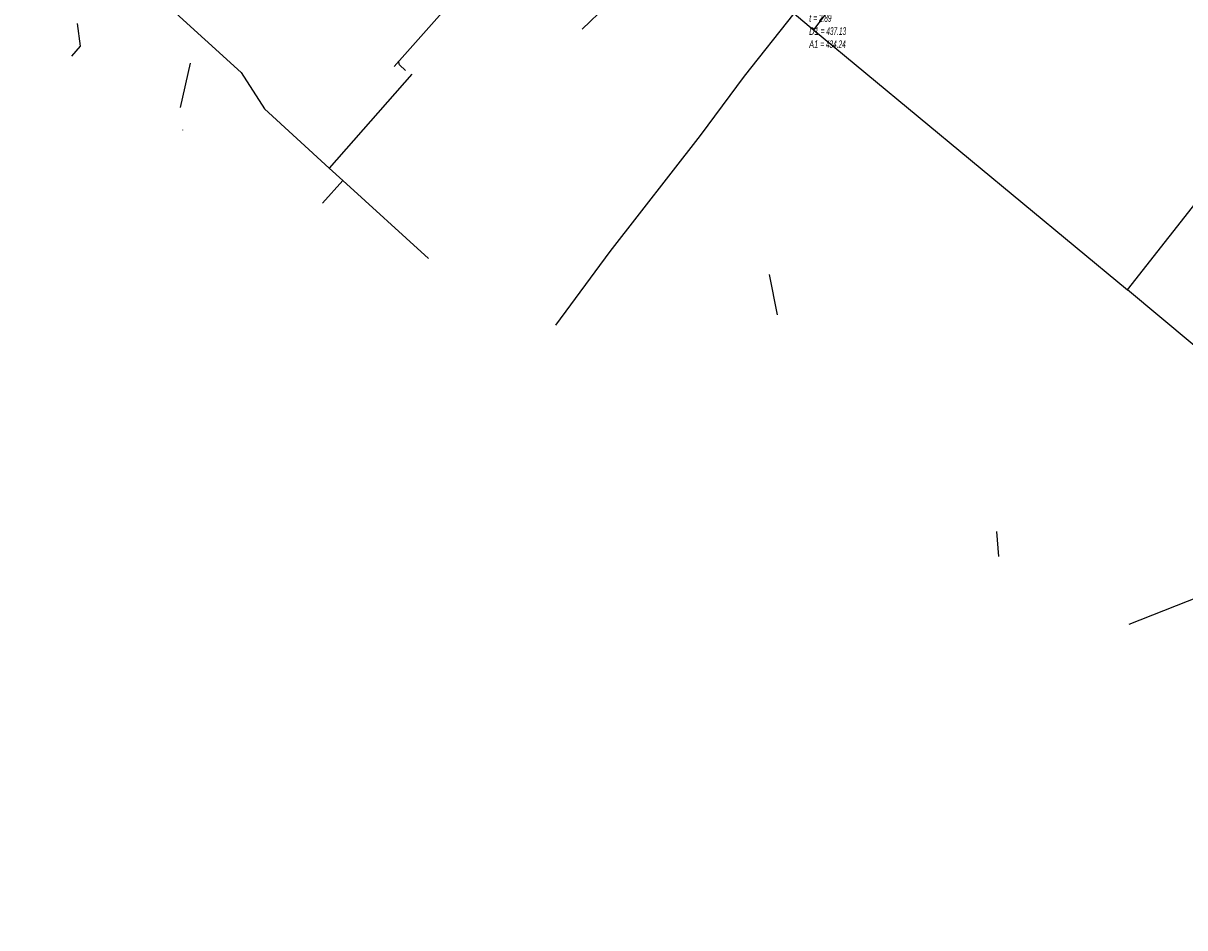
# Model space of a CAD drawing. Header units: metres. Extents: x 2695563 to 2696938, y 1260544 to 1262032.
# Tile 2 of 256: x 2695870 to 2695947, y 1260744 to 1260803. Entities that reach past the tile are written whole.
import ezdxf

# ---------------------------------------------------------------- set-up
doc = ezdxf.new("R2010")
doc.units = ezdxf.units.M
doc.linetypes.add('AUSGEZOGEN', pattern=[0])
for name, color, linetype in [('AW_LK_Haltung', 24, 'AUSGEZOGEN'), ('AW_LK_Normschacht Text', 24, 'AUSGEZOGEN'), ('FM_LK_SW_TRASSEKANTE', 94, 'AUSGEZOGEN'), ('TV_LK_LEITUNG', 92, 'AUSGEZOGEN')]:
    doc.layers.add(name, color=color, linetype=linetype)
doc.styles.add('ARIAL', font='arial.ttf')

msp = doc.modelspace()

# ---------------------------------------------------------------- linework, layer by layer
at = {"layer": 'AW_LK_Haltung', "color": 24, "linetype": 'AUSGEZOGEN', "transparency": 33554687}
for p, q in [((2695894.505, 1260800.617), (2695901.382, 1260808.359)), ((2695919.256, 1260786.884), (2695919.775, 1260784.235)), ((2695934.245, 1260769.952), (2695934.38, 1260768.301)), ((2695949.759, 1260766.506), (2695942.962, 1260763.817))]:
    msp.add_line(p, q, dxfattribs=at)
for points in [[(2695906.905, 1260803.073), (2695911.734, 1260807.703), (2695911.671, 1260808.431)], [(2695873.612, 1260803.453), (2695873.8, 1260801.947), (2695873.232, 1260801.298)], [(2695895.272, 1260800.344), (2695894.863, 1260800.711), (2695894.804, 1260800.954)]]:
    msp.add_lwpolyline(points, dxfattribs=at)
at = {"layer": 'FM_LK_SW_TRASSEKANTE', "color": 94, "linetype": 'AUSGEZOGEN', "transparency": 33554687}
for p, q in [((2695935.865, 1260821.08), (2695922.167, 1260803.035)), ((2695922.167, 1260803.035), (2695942.871, 1260785.893)), ((2695942.871, 1260785.893), (2695956.096, 1260802.725)), ((2695881.06, 1260800.83), (2695880.4, 1260797.91)), ((2695880.577, 1260796.417), (2695880.586, 1260796.43))]:
    msp.add_line(p, q, dxfattribs=at)
for points in [[(2695905.175, 1260783.563), (2695908.759, 1260788.402), (2695914.727, 1260796.069), (2695917.625, 1260799.984), (2695920.892, 1260804.097), (2695922.167, 1260803.035)], [(2695991.305, 1260743.813), (2695972.87, 1260758.353), (2695960.074, 1260768.895), (2695959.02, 1260771.388), (2695953.236, 1260776.463), (2695951.547, 1260777.872), (2695951.547, 1260778.653), (2695942.871, 1260785.893)]]:
    msp.add_lwpolyline(points, dxfattribs=at)
at = {"layer": 'TV_LK_LEITUNG', "color": 92, "linetype": 'AUSGEZOGEN', "transparency": 33554687}
for p, q in [((2695895.683, 1260800.11), (2695890.233, 1260793.914)), ((2695890.233, 1260793.914), (2695891.132, 1260793.096)), ((2695891.132, 1260793.096), (2695889.794, 1260791.6)), ((2695891.132, 1260793.096), (2695896.787, 1260787.946))]:
    msp.add_line(p, q, dxfattribs=at)
msp.add_lwpolyline([(2695870.051, 1260813.286), (2695884.427, 1260800.206), (2695885.952, 1260797.814), (2695890.233, 1260793.914)], dxfattribs=at)

# ---------------------------------------------------------------- texts
at = {"layer": 'AW_LK_Normschacht Text', "color": 24, "transparency": 33554687, "insert": (2695921.882, 1260804.925), "char_height": 0.50641, "width": 2.83518, "attachment_point": 1, "line_spacing_factor": 1.024096, "style": 'ARIAL'}
msp.add_mtext('\\A1;{\\fArial|i1|b0;\\H0.506413;\\W0.694636;\\C24;53991}\\P{\\fArial|i1|b0;\\H0.505000;\\W0.694636;\\C24;t \\W0.486245;= 2.89}\\P{\\fArial|i1|b0;\\H0.505000;\\W0.694636;\\C24;D1 \\W0.486245;= 437.13}\\P{\\fArial|i1|b0;\\H0.505000;\\W0.694636;\\C24;A1 \\W0.486245;= 434.24}\\P', dxfattribs=at)

doc.saveas('drawing.dxf')
